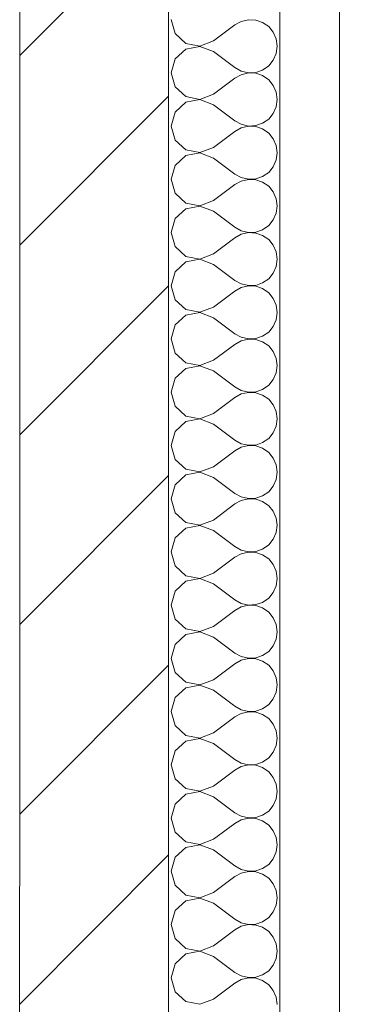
# Model space of a CAD drawing. Header units: millimetres. Extents: x -467606 to 1964440, y -17510 to 201584.
# Tile 130 of 205: x -404626 to -404176, y 5721 to 7043. Entities that reach past the tile are written whole.
import ezdxf

# ---------------------------------------------------------------- set-up
doc = ezdxf.new("R2010")
doc.units = ezdxf.units.MM
doc.header["$MEASUREMENT"] = 0
doc.set_wipeout_variables(frame=1)
doc.linetypes.add('Wipeout_Contour', pattern=[1000, 0, -1000])
doc.layers.add('АР-Стены_внешние_.АР', color=7, linetype='Continuous')
for name, color, linetype, lineweight in [('АР-Стены_внешние_.АР_Ном._пера__1', 7, 'Continuous', 0), ('АР-Стены_внешние_.АР_Ном._пера__120', 7, 'Continuous', 0), ('АР-Стены_внешние_.АР_Ном._пера__21', 7, 'Continuous', 5)]:
    doc.layers.add(name, color=color, linetype=linetype, lineweight=lineweight)

# ---------------------------------------------------------------- blocks, each defined once
blk = doc.blocks.new('*X41')
at = {"layer": 'АР-Стены_внешние_.АР_Ном._пера__120', "color": 7, "linetype": 'Continuous', "lineweight": 0}
for p, q in [((-404422.9, 7042.9), (-404417.5, 7024.1)), ((-404318.9, 7042.7), (-404328.5, 7040.5)), ((-404309.1, 7042.2), (-404318.9, 7042.7)), ((-404365.7, 7014.3), (-404337.2, 7035.7)), ((-404328.5, 7040.5), (-404337.2, 7035.7)), ((-404299.8, 7039.1), (-404309.1, 7042.2)), ((-404291.6, 7033.5), (-404299.8, 7039.1)), ((-404285.4, 7025.9), (-404291.6, 7033.5)), ((-404417.5, 7024.1), (-404403.1, 7010.9)), ((-404281.4, 7016.9), (-404285.4, 7025.9)), ((-404280, 7007.1), (-404281.4, 7016.9)), ((-404403.1, 7003.4), (-404417.5, 6990.2)), ((-404403.1, 7010.9), (-404384, 7007.3)), ((-404384, 7007), (-404403.1, 7003.4)), ((-404384, 7007.3), (-404365.7, 7014.3)), ((-404365.7, 7000), (-404384, 7007)), ((-404281.4, 6997.4), (-404280, 7007.1)), ((-404417.5, 6990.2), (-404422.9, 6971.4)), ((-404365.7, 7000), (-404337.2, 6978.6)), ((-404285.4, 6988.4), (-404281.4, 6997.4)), ((-404337.2, 6978.6), (-404328.5, 6973.8)), ((-404299.8, 6975.2), (-404291.6, 6980.8)), ((-404291.6, 6980.8), (-404285.4, 6988.4)), ((-404422.9, 6971.4), (-404417.5, 6952.6)), ((-404365.7, 6942.9), (-404337.2, 6964.3)), ((-404328.5, 6969), (-404337.2, 6964.3)), ((-404328.5, 6973.8), (-404318.9, 6971.6)), ((-404318.9, 6971.3), (-404328.5, 6969)), ((-404318.9, 6971.6), (-404309.1, 6972)), ((-404309.1, 6970.8), (-404318.9, 6971.3)), ((-404309.1, 6972), (-404299.8, 6975.2)), ((-404299.8, 6967.7), (-404309.1, 6970.8)), ((-404291.6, 6962.1), (-404299.8, 6967.7)), ((-404417.5, 6952.6), (-404403.1, 6939.5)), ((-404285.4, 6954.5), (-404291.6, 6962.1)), ((-404281.4, 6945.5), (-404285.4, 6954.5)), ((-404403.1, 6939.5), (-404384, 6935.9)), ((-404384, 6935.9), (-404365.7, 6942.9)), ((-404280, 6935.7), (-404281.4, 6945.5)), ((-404403.1, 6931.9), (-404417.5, 6918.8)), ((-404384, 6935.6), (-404403.1, 6931.9)), ((-404365.7, 6928.6), (-404384, 6935.6)), ((-404365.7, 6928.6), (-404337.2, 6907.1)), ((-404285.4, 6916.9), (-404281.4, 6925.9)), ((-404281.4, 6925.9), (-404280, 6935.7)), ((-404417.5, 6918.8), (-404422.9, 6900)), ((-404291.6, 6909.3), (-404285.4, 6916.9)), ((-404422.9, 6900), (-404417.5, 6881.2)), ((-404337.2, 6907.1), (-404328.5, 6902.4)), ((-404328.5, 6897.6), (-404337.2, 6892.9)), ((-404328.5, 6902.4), (-404318.9, 6900.1)), ((-404318.9, 6899.9), (-404328.5, 6897.6)), ((-404318.9, 6900.1), (-404309.1, 6900.6)), ((-404309.1, 6899.4), (-404318.9, 6899.9)), ((-404309.1, 6900.6), (-404299.8, 6903.8)), ((-404299.8, 6896.2), (-404309.1, 6899.4)), ((-404299.8, 6903.8), (-404291.6, 6909.3)), ((-404365.7, 6871.4), (-404337.2, 6892.9)), ((-404291.6, 6890.6), (-404299.8, 6896.2)), ((-404285.4, 6883.1), (-404291.6, 6890.6)), ((-404417.5, 6881.2), (-404403.1, 6868.1)), ((-404384, 6864.4), (-404365.7, 6871.4)), ((-404281.4, 6874), (-404285.4, 6883.1)), ((-404280, 6864.3), (-404281.4, 6874)), ((-404403.1, 6860.5), (-404417.5, 6847.3)), ((-404403.1, 6868.1), (-404384, 6864.4)), ((-404384, 6864.1), (-404403.1, 6860.5)), ((-404365.7, 6857.1), (-404384, 6864.1)), ((-404281.4, 6854.5), (-404280, 6864.3)), ((-404417.5, 6847.3), (-404422.9, 6828.6)), ((-404365.7, 6857.1), (-404337.2, 6835.7)), ((-404291.6, 6837.9), (-404285.4, 6845.5)), ((-404285.4, 6845.5), (-404281.4, 6854.5)), ((-404337.2, 6835.7), (-404328.5, 6830.9)), ((-404309.1, 6829.2), (-404299.8, 6832.3)), ((-404299.8, 6832.3), (-404291.6, 6837.9)), ((-404422.9, 6828.6), (-404417.5, 6809.8)), ((-404365.7, 6800), (-404337.2, 6821.4)), ((-404328.5, 6826.2), (-404337.2, 6821.4)), ((-404328.5, 6830.9), (-404318.9, 6828.7)), ((-404318.9, 6828.4), (-404328.5, 6826.2)), ((-404318.9, 6828.7), (-404309.1, 6829.2)), ((-404309.1, 6827.9), (-404318.9, 6828.4)), ((-404299.8, 6824.8), (-404309.1, 6827.9)), ((-404291.6, 6819.2), (-404299.8, 6824.8)), ((-404285.4, 6811.6), (-404291.6, 6819.2)), ((-404417.5, 6809.8), (-404403.1, 6796.6)), ((-404281.4, 6802.6), (-404285.4, 6811.6)), ((-404403.1, 6796.6), (-404384, 6793)), ((-404384, 6792.7), (-404403.1, 6789.1)), ((-404384, 6793), (-404365.7, 6800)), ((-404365.7, 6785.7), (-404384, 6792.7)), ((-404280, 6792.9), (-404281.4, 6802.6)), ((-404281.4, 6783.1), (-404280, 6792.9)), ((-404403.1, 6789.1), (-404417.5, 6775.9)), ((-404365.7, 6785.7), (-404337.2, 6764.3)), ((-404285.4, 6774.1), (-404281.4, 6783.1)), ((-404417.5, 6775.9), (-404422.9, 6757.1)), ((-404299.8, 6760.9), (-404291.6, 6766.5)), ((-404291.6, 6766.5), (-404285.4, 6774.1)), ((-404422.9, 6757.1), (-404417.5, 6738.4)), ((-404337.2, 6764.3), (-404328.5, 6759.5)), ((-404328.5, 6754.8), (-404337.2, 6750)), ((-404328.5, 6759.5), (-404318.9, 6757.3)), ((-404318.9, 6757), (-404328.5, 6754.8)), ((-404318.9, 6757.3), (-404309.1, 6757.8)), ((-404309.1, 6756.5), (-404318.9, 6757)), ((-404309.1, 6757.8), (-404299.8, 6760.9)), ((-404299.8, 6753.4), (-404309.1, 6756.5)), ((-404291.6, 6747.8), (-404299.8, 6753.4)), ((-404365.7, 6728.6), (-404337.2, 6750)), ((-404285.4, 6740.2), (-404291.6, 6747.8)), ((-404281.4, 6731.2), (-404285.4, 6740.2)), ((-404417.5, 6738.4), (-404403.1, 6725.2)), ((-404384, 6721.6), (-404365.7, 6728.6)), ((-404280, 6721.4), (-404281.4, 6731.2)), ((-404403.1, 6717.7), (-404417.5, 6704.5)), ((-404403.1, 6725.2), (-404384, 6721.6)), ((-404384, 6721.3), (-404403.1, 6717.7)), ((-404365.7, 6714.3), (-404384, 6721.3)), ((-404365.7, 6714.3), (-404337.2, 6692.9)), ((-404281.4, 6711.7), (-404280, 6721.4)), ((-404417.5, 6704.5), (-404422.9, 6685.7)), ((-404291.6, 6695.1), (-404285.4, 6702.6)), ((-404285.4, 6702.6), (-404281.4, 6711.7)), ((-404422.9, 6685.7), (-404417.5, 6666.9)), ((-404337.2, 6692.9), (-404328.5, 6688.1)), ((-404328.5, 6688.1), (-404318.9, 6685.9)), ((-404318.9, 6685.9), (-404309.1, 6686.3)), ((-404309.1, 6686.3), (-404299.8, 6689.5)), ((-404299.8, 6689.5), (-404291.6, 6695.1)), ((-404365.7, 6657.1), (-404337.2, 6678.6)), ((-404328.5, 6683.3), (-404337.2, 6678.6)), ((-404318.9, 6685.6), (-404328.5, 6683.3)), ((-404309.1, 6685.1), (-404318.9, 6685.6)), ((-404299.8, 6681.9), (-404309.1, 6685.1)), ((-404291.6, 6676.4), (-404299.8, 6681.9)), ((-404285.4, 6668.8), (-404291.6, 6676.4)), ((-404417.5, 6666.9), (-404403.1, 6653.8)), ((-404281.4, 6659.8), (-404285.4, 6668.8)), ((-404280, 6650), (-404281.4, 6659.8)), ((-404403.1, 6646.2), (-404417.5, 6633.1)), ((-404403.1, 6653.8), (-404384, 6650.1)), ((-404384, 6649.9), (-404403.1, 6646.2)), ((-404384, 6650.1), (-404365.7, 6657.1)), ((-404365.7, 6642.9), (-404384, 6649.9)), ((-404281.4, 6640.2), (-404280, 6650)), ((-404417.5, 6633.1), (-404422.9, 6614.3)), ((-404365.7, 6642.9), (-404337.2, 6621.4)), ((-404285.4, 6631.2), (-404281.4, 6640.2)), ((-404337.2, 6621.4), (-404328.5, 6616.7)), ((-404299.8, 6618.1), (-404291.6, 6623.6)), ((-404291.6, 6623.6), (-404285.4, 6631.2)), ((-404422.9, 6614.3), (-404417.5, 6595.5)), ((-404365.7, 6585.7), (-404337.2, 6607.1)), ((-404328.5, 6611.9), (-404337.2, 6607.1)), ((-404328.5, 6616.7), (-404318.9, 6614.4)), ((-404318.9, 6614.1), (-404328.5, 6611.9)), ((-404318.9, 6614.4), (-404309.1, 6614.9)), ((-404309.1, 6613.7), (-404318.9, 6614.1)), ((-404309.1, 6614.9), (-404299.8, 6618.1)), ((-404299.8, 6610.5), (-404309.1, 6613.7)), ((-404291.6, 6604.9), (-404299.8, 6610.5)), ((-404417.5, 6595.5), (-404403.1, 6582.3)), ((-404285.4, 6597.3), (-404291.6, 6604.9)), ((-404281.4, 6588.3), (-404285.4, 6597.3)), ((-404403.1, 6582.3), (-404384, 6578.7)), ((-404384, 6578.7), (-404365.7, 6585.7)), ((-404280, 6578.6), (-404281.4, 6588.3)), ((-404403.1, 6574.8), (-404417.5, 6561.6)), ((-404384, 6578.4), (-404403.1, 6574.8)), ((-404365.7, 6571.4), (-404384, 6578.4)), ((-404365.7, 6571.4), (-404337.2, 6550)), ((-404285.4, 6559.8), (-404281.4, 6568.8)), ((-404281.4, 6568.8), (-404280, 6578.6)), ((-404417.5, 6561.6), (-404422.9, 6542.9)), ((-404291.6, 6552.2), (-404285.4, 6559.8)), ((-404422.9, 6542.9), (-404417.5, 6524.1)), ((-404337.2, 6550), (-404328.5, 6545.2)), ((-404328.5, 6540.5), (-404337.2, 6535.7)), ((-404328.5, 6545.2), (-404318.9, 6543)), ((-404318.9, 6542.7), (-404328.5, 6540.5)), ((-404318.9, 6543), (-404309.1, 6543.5)), ((-404309.1, 6542.2), (-404318.9, 6542.7)), ((-404309.1, 6543.5), (-404299.8, 6546.6)), ((-404299.8, 6539.1), (-404309.1, 6542.2)), ((-404299.8, 6546.6), (-404291.6, 6552.2)), ((-404365.7, 6514.3), (-404337.2, 6535.7)), ((-404291.6, 6533.5), (-404299.8, 6539.1)), ((-404285.4, 6525.9), (-404291.6, 6533.5)), ((-404417.5, 6524.1), (-404403.1, 6510.9)), ((-404384, 6507.3), (-404365.7, 6514.3)), ((-404281.4, 6516.9), (-404285.4, 6525.9)), ((-404280, 6507.1), (-404281.4, 6516.9)), ((-404403.1, 6503.4), (-404417.5, 6490.2)), ((-404403.1, 6510.9), (-404384, 6507.3)), ((-404384, 6507), (-404403.1, 6503.4)), ((-404365.7, 6500), (-404384, 6507)), ((-404281.4, 6497.4), (-404280, 6507.1)), ((-404417.5, 6490.2), (-404422.9, 6471.4)), ((-404365.7, 6500), (-404337.2, 6478.6)), ((-404291.6, 6480.8), (-404285.4, 6488.4)), ((-404285.4, 6488.4), (-404281.4, 6497.4)), ((-404337.2, 6478.6), (-404328.5, 6473.8)), ((-404309.1, 6472), (-404299.8, 6475.2)), ((-404299.8, 6475.2), (-404291.6, 6480.8)), ((-404422.9, 6471.4), (-404417.5, 6452.6)), ((-404365.7, 6442.9), (-404337.2, 6464.3)), ((-404328.5, 6469), (-404337.2, 6464.3)), ((-404328.5, 6473.8), (-404318.9, 6471.6)), ((-404318.9, 6471.3), (-404328.5, 6469)), ((-404318.9, 6471.6), (-404309.1, 6472)), ((-404309.1, 6470.8), (-404318.9, 6471.3)), ((-404299.8, 6467.7), (-404309.1, 6470.8)), ((-404291.6, 6462.1), (-404299.8, 6467.7)), ((-404285.4, 6454.5), (-404291.6, 6462.1)), ((-404417.5, 6452.6), (-404403.1, 6439.5)), ((-404281.4, 6445.5), (-404285.4, 6454.5)), ((-404403.1, 6439.5), (-404384, 6435.9)), ((-404384, 6435.6), (-404403.1, 6431.9)), ((-404384, 6435.9), (-404365.7, 6442.9)), ((-404365.7, 6428.6), (-404384, 6435.6)), ((-404280, 6435.7), (-404281.4, 6445.5)), ((-404281.4, 6425.9), (-404280, 6435.7)), ((-404403.1, 6431.9), (-404417.5, 6418.8)), ((-404365.7, 6428.6), (-404337.2, 6407.1)), ((-404285.4, 6416.9), (-404281.4, 6425.9)), ((-404417.5, 6418.8), (-404422.9, 6400)), ((-404299.8, 6403.8), (-404291.6, 6409.3)), ((-404291.6, 6409.3), (-404285.4, 6416.9)), ((-404422.9, 6400), (-404417.5, 6381.2)), ((-404337.2, 6407.1), (-404328.5, 6402.4)), ((-404328.5, 6397.6), (-404337.2, 6392.9)), ((-404328.5, 6402.4), (-404318.9, 6400.1)), ((-404318.9, 6399.9), (-404328.5, 6397.6)), ((-404318.9, 6400.1), (-404309.1, 6400.6)), ((-404309.1, 6399.4), (-404318.9, 6399.9)), ((-404309.1, 6400.6), (-404299.8, 6403.8)), ((-404299.8, 6396.2), (-404309.1, 6399.4)), ((-404291.6, 6390.6), (-404299.8, 6396.2)), ((-404365.7, 6371.4), (-404337.2, 6392.9)), ((-404285.4, 6383.1), (-404291.6, 6390.6)), ((-404281.4, 6374), (-404285.4, 6383.1)), ((-404417.5, 6381.2), (-404403.1, 6368.1)), ((-404384, 6364.4), (-404365.7, 6371.4)), ((-404280, 6364.3), (-404281.4, 6374)), ((-404403.1, 6360.5), (-404417.5, 6347.3)), ((-404403.1, 6368.1), (-404384, 6364.4)), ((-404384, 6364.1), (-404403.1, 6360.5)), ((-404365.7, 6357.1), (-404384, 6364.1)), ((-404365.7, 6357.1), (-404337.2, 6335.7)), ((-404281.4, 6354.5), (-404280, 6364.3)), ((-404417.5, 6347.3), (-404422.9, 6328.6)), ((-404291.6, 6337.9), (-404285.4, 6345.5)), ((-404285.4, 6345.5), (-404281.4, 6354.5)), ((-404337.2, 6335.7), (-404328.5, 6330.9)), ((-404328.5, 6330.9), (-404318.9, 6328.7)), ((-404318.9, 6328.7), (-404309.1, 6329.2)), ((-404309.1, 6329.2), (-404299.8, 6332.3)), ((-404299.8, 6332.3), (-404291.6, 6337.9)), ((-404422.9, 6328.6), (-404417.5, 6309.8)), ((-404365.7, 6300), (-404337.2, 6321.4)), ((-404328.5, 6326.2), (-404337.2, 6321.4)), ((-404318.9, 6328.4), (-404328.5, 6326.2)), ((-404309.1, 6327.9), (-404318.9, 6328.4)), ((-404299.8, 6324.8), (-404309.1, 6327.9)), ((-404291.6, 6319.2), (-404299.8, 6324.8)), ((-404285.4, 6311.6), (-404291.6, 6319.2)), ((-404417.5, 6309.8), (-404403.1, 6296.6)), ((-404281.4, 6302.6), (-404285.4, 6311.6)), ((-404280, 6292.9), (-404281.4, 6302.6)), ((-404403.1, 6296.6), (-404384, 6293)), ((-404384, 6292.7), (-404403.1, 6289.1)), ((-404384, 6293), (-404365.7, 6300)), ((-404365.7, 6285.7), (-404384, 6292.7)), ((-404281.4, 6283.1), (-404280, 6292.9)), ((-404403.1, 6289.1), (-404417.5, 6275.9)), ((-404365.7, 6285.7), (-404337.2, 6264.3)), ((-404285.4, 6274.1), (-404281.4, 6283.1)), ((-404417.5, 6275.9), (-404422.9, 6257.1)), ((-404337.2, 6264.3), (-404328.5, 6259.5)), ((-404299.8, 6260.9), (-404291.6, 6266.5)), ((-404291.6, 6266.5), (-404285.4, 6274.1)), ((-404422.9, 6257.1), (-404417.5, 6238.4)), ((-404365.7, 6228.6), (-404337.2, 6250)), ((-404328.5, 6254.8), (-404337.2, 6250)), ((-404328.5, 6259.5), (-404318.9, 6257.3)), ((-404318.9, 6257), (-404328.5, 6254.8)), ((-404318.9, 6257.3), (-404309.1, 6257.8)), ((-404309.1, 6256.5), (-404318.9, 6257)), ((-404309.1, 6257.8), (-404299.8, 6260.9)), ((-404299.8, 6253.4), (-404309.1, 6256.5)), ((-404291.6, 6247.8), (-404299.8, 6253.4)), ((-404417.5, 6238.4), (-404403.1, 6225.2)), ((-404285.4, 6240.2), (-404291.6, 6247.8)), ((-404281.4, 6231.2), (-404285.4, 6240.2)), ((-404403.1, 6225.2), (-404384, 6221.6)), ((-404384, 6221.6), (-404365.7, 6228.6)), ((-404280, 6221.4), (-404281.4, 6231.2)), ((-404403.1, 6217.7), (-404417.5, 6204.5)), ((-404384, 6221.3), (-404403.1, 6217.7)), ((-404365.7, 6214.3), (-404384, 6221.3)), ((-404365.7, 6214.3), (-404337.2, 6192.9)), ((-404285.4, 6202.6), (-404281.4, 6211.7)), ((-404281.4, 6211.7), (-404280, 6221.4)), ((-404417.5, 6204.5), (-404422.9, 6185.7)), ((-404291.6, 6195.1), (-404285.4, 6202.6)), ((-404422.9, 6185.7), (-404417.5, 6166.9)), ((-404337.2, 6192.9), (-404328.5, 6188.1)), ((-404328.5, 6188.1), (-404318.9, 6185.9)), ((-404318.9, 6185.6), (-404328.5, 6183.3)), ((-404318.9, 6185.9), (-404309.1, 6186.3)), ((-404309.1, 6185.1), (-404318.9, 6185.6)), ((-404309.1, 6186.3), (-404299.8, 6189.5)), ((-404299.8, 6181.9), (-404309.1, 6185.1)), ((-404299.8, 6189.5), (-404291.6, 6195.1)), ((-404365.7, 6157.1), (-404337.2, 6178.6)), ((-404328.5, 6183.3), (-404337.2, 6178.6)), ((-404291.6, 6176.4), (-404299.8, 6181.9)), ((-404285.4, 6168.8), (-404291.6, 6176.4)), ((-404417.5, 6166.9), (-404403.1, 6153.8)), ((-404281.4, 6159.8), (-404285.4, 6168.8)), ((-404280, 6150), (-404281.4, 6159.8)), ((-404403.1, 6146.2), (-404417.5, 6133.1)), ((-404403.1, 6153.8), (-404384, 6150.1)), ((-404384, 6149.9), (-404403.1, 6146.2)), ((-404384, 6150.1), (-404365.7, 6157.1)), ((-404365.7, 6142.9), (-404384, 6149.9)), ((-404281.4, 6140.2), (-404280, 6150)), ((-404417.5, 6133.1), (-404422.9, 6114.3)), ((-404365.7, 6142.9), (-404337.2, 6121.4)), ((-404291.6, 6123.6), (-404285.4, 6131.2)), ((-404285.4, 6131.2), (-404281.4, 6140.2)), ((-404337.2, 6121.4), (-404328.5, 6116.7)), ((-404309.1, 6114.9), (-404299.8, 6118.1)), ((-404299.8, 6118.1), (-404291.6, 6123.6)), ((-404422.9, 6114.3), (-404417.5, 6095.5)), ((-404365.7, 6085.7), (-404337.2, 6107.1)), ((-404328.5, 6111.9), (-404337.2, 6107.1)), ((-404328.5, 6116.7), (-404318.9, 6114.4)), ((-404318.9, 6114.1), (-404328.5, 6111.9)), ((-404318.9, 6114.4), (-404309.1, 6114.9)), ((-404309.1, 6113.7), (-404318.9, 6114.1)), ((-404299.8, 6110.5), (-404309.1, 6113.7)), ((-404291.6, 6104.9), (-404299.8, 6110.5)), ((-404285.4, 6097.3), (-404291.6, 6104.9)), ((-404417.5, 6095.5), (-404403.1, 6082.3)), ((-404281.4, 6088.3), (-404285.4, 6097.3)), ((-404403.1, 6082.3), (-404384, 6078.7)), ((-404384, 6078.4), (-404403.1, 6074.8)), ((-404384, 6078.7), (-404365.7, 6085.7)), ((-404365.7, 6071.4), (-404384, 6078.4)), ((-404280, 6078.6), (-404281.4, 6088.3)), ((-404281.4, 6068.8), (-404280, 6078.6)), ((-404403.1, 6074.8), (-404417.5, 6061.6)), ((-404365.7, 6071.4), (-404337.2, 6050)), ((-404285.4, 6059.8), (-404281.4, 6068.8)), ((-404417.5, 6061.6), (-404422.9, 6042.9)), ((-404299.8, 6046.6), (-404291.6, 6052.2)), ((-404291.6, 6052.2), (-404285.4, 6059.8)), ((-404422.9, 6042.9), (-404417.5, 6024.1)), ((-404337.2, 6050), (-404328.5, 6045.2)), ((-404328.5, 6040.5), (-404337.2, 6035.7)), ((-404328.5, 6045.2), (-404318.9, 6043)), ((-404318.9, 6042.7), (-404328.5, 6040.5)), ((-404318.9, 6043), (-404309.1, 6043.5)), ((-404309.1, 6042.2), (-404318.9, 6042.7)), ((-404309.1, 6043.5), (-404299.8, 6046.6)), ((-404299.8, 6039.1), (-404309.1, 6042.2)), ((-404291.6, 6033.5), (-404299.8, 6039.1)), ((-404365.7, 6014.3), (-404337.2, 6035.7)), ((-404285.4, 6025.9), (-404291.6, 6033.5)), ((-404281.4, 6016.9), (-404285.4, 6025.9)), ((-404417.5, 6024.1), (-404403.1, 6010.9)), ((-404384, 6007.3), (-404365.7, 6014.3)), ((-404280, 6007.1), (-404281.4, 6016.9)), ((-404403.1, 6003.4), (-404417.5, 5990.2)), ((-404403.1, 6010.9), (-404384, 6007.3)), ((-404384, 6007), (-404403.1, 6003.4)), ((-404365.7, 6000), (-404384, 6007)), ((-404365.7, 6000), (-404337.2, 5978.6)), ((-404281.4, 5997.4), (-404280, 6007.1)), ((-404417.5, 5990.2), (-404422.9, 5971.4)), ((-404291.6, 5980.8), (-404285.4, 5988.4)), ((-404285.4, 5988.4), (-404281.4, 5997.4)), ((-404337.2, 5978.6), (-404328.5, 5973.8)), ((-404328.5, 5973.8), (-404318.9, 5971.6)), ((-404309.1, 5972), (-404299.8, 5975.2)), ((-404299.8, 5975.2), (-404291.6, 5980.8)), ((-404422.9, 5971.4), (-404417.5, 5952.6)), ((-404365.7, 5942.9), (-404337.2, 5964.3)), ((-404328.5, 5969), (-404337.2, 5964.3)), ((-404318.9, 5971.3), (-404328.5, 5969)), ((-404318.9, 5971.6), (-404309.1, 5972)), ((-404309.1, 5970.8), (-404318.9, 5971.3)), ((-404299.8, 5967.7), (-404309.1, 5970.8)), ((-404291.6, 5962.1), (-404299.8, 5967.7)), ((-404285.4, 5954.5), (-404291.6, 5962.1)), ((-404417.5, 5952.6), (-404403.1, 5939.5)), ((-404281.4, 5945.5), (-404285.4, 5954.5)), ((-404403.1, 5939.5), (-404384, 5935.9)), ((-404384, 5935.6), (-404403.1, 5931.9)), ((-404384, 5935.9), (-404365.7, 5942.9)), ((-404365.7, 5928.6), (-404384, 5935.6)), ((-404280, 5935.7), (-404281.4, 5945.5)), ((-404281.4, 5925.9), (-404280, 5935.7)), ((-404403.1, 5931.9), (-404417.5, 5918.8)), ((-404365.7, 5928.6), (-404337.2, 5907.1)), ((-404285.4, 5916.9), (-404281.4, 5925.9)), ((-404417.5, 5918.8), (-404422.9, 5900)), ((-404337.2, 5907.1), (-404328.5, 5902.4)), ((-404299.8, 5903.8), (-404291.6, 5909.3)), ((-404291.6, 5909.3), (-404285.4, 5916.9)), ((-404422.9, 5900), (-404417.5, 5881.2)), ((-404328.5, 5897.6), (-404337.2, 5892.9)), ((-404328.5, 5902.4), (-404318.9, 5900.1)), ((-404318.9, 5899.9), (-404328.5, 5897.6)), ((-404318.9, 5900.1), (-404309.1, 5900.6)), ((-404309.1, 5899.4), (-404318.9, 5899.9)), ((-404309.1, 5900.6), (-404299.8, 5903.8)), ((-404299.8, 5896.2), (-404309.1, 5899.4)), ((-404291.6, 5890.6), (-404299.8, 5896.2)), ((-404417.5, 5881.2), (-404403.1, 5868.1)), ((-404365.7, 5871.4), (-404337.2, 5892.9)), ((-404285.4, 5883.1), (-404291.6, 5890.6)), ((-404281.4, 5874), (-404285.4, 5883.1)), ((-404403.1, 5868.1), (-404384, 5864.4)), ((-404384, 5864.4), (-404365.7, 5871.4)), ((-404280, 5864.3), (-404281.4, 5874)), ((-404403.1, 5860.5), (-404417.5, 5847.3)), ((-404384, 5864.1), (-404403.1, 5860.5)), ((-404365.7, 5857.1), (-404384, 5864.1)), ((-404365.7, 5857.1), (-404337.2, 5835.7)), ((-404285.4, 5845.5), (-404281.4, 5854.5)), ((-404281.4, 5854.5), (-404280, 5864.3)), ((-404417.5, 5847.3), (-404422.9, 5828.6)), ((-404291.6, 5837.9), (-404285.4, 5845.5)), ((-404422.9, 5828.6), (-404417.5, 5809.8)), ((-404337.2, 5835.7), (-404328.5, 5830.9)), ((-404328.5, 5830.9), (-404318.9, 5828.7)), ((-404318.9, 5828.4), (-404328.5, 5826.2)), ((-404318.9, 5828.7), (-404309.1, 5829.2)), ((-404309.1, 5827.9), (-404318.9, 5828.4)), ((-404309.1, 5829.2), (-404299.8, 5832.3)), ((-404299.8, 5824.8), (-404309.1, 5827.9)), ((-404299.8, 5832.3), (-404291.6, 5837.9)), ((-404365.7, 5800), (-404337.2, 5821.4)), ((-404328.5, 5826.2), (-404337.2, 5821.4)), ((-404291.6, 5819.2), (-404299.8, 5824.8)), ((-404285.4, 5811.6), (-404291.6, 5819.2)), ((-404417.5, 5809.8), (-404403.1, 5796.6)), ((-404281.4, 5802.6), (-404285.4, 5811.6)), ((-404280, 5792.9), (-404281.4, 5802.6)), ((-404403.1, 5789.1), (-404417.5, 5775.9)), ((-404403.1, 5796.6), (-404384, 5793)), ((-404384, 5792.7), (-404403.1, 5789.1)), ((-404384, 5793), (-404365.7, 5800)), ((-404365.7, 5785.7), (-404384, 5792.7)), ((-404281.4, 5783.1), (-404280, 5792.9)), ((-404417.5, 5775.9), (-404422.9, 5757.1)), ((-404365.7, 5785.7), (-404337.2, 5764.3)), ((-404291.6, 5766.5), (-404285.4, 5774.1)), ((-404285.4, 5774.1), (-404281.4, 5783.1)), ((-404337.2, 5764.3), (-404328.5, 5759.5)), ((-404309.1, 5757.8), (-404299.8, 5760.9)), ((-404299.8, 5760.9), (-404291.6, 5766.5)), ((-404422.9, 5757.1), (-404417.5, 5738.4)), ((-404365.7, 5728.6), (-404337.2, 5750)), ((-404328.5, 5754.8), (-404337.2, 5750)), ((-404328.5, 5759.5), (-404318.9, 5757.3)), ((-404318.9, 5757), (-404328.5, 5754.8)), ((-404318.9, 5757.3), (-404309.1, 5757.8)), ((-404309.1, 5756.5), (-404318.9, 5757)), ((-404299.8, 5753.4), (-404309.1, 5756.5)), ((-404291.6, 5747.8), (-404299.8, 5753.4)), ((-404285.4, 5740.2), (-404291.6, 5747.8)), ((-404417.5, 5738.4), (-404403.1, 5725.2)), ((-404281.4, 5731.2), (-404285.4, 5740.2)), ((-404403.1, 5725.2), (-404384, 5721.6)), ((-404384, 5721.6), (-404365.7, 5728.6)), ((-404280, 5721.4), (-404281.4, 5731.2))]:
    blk.add_line(p, q, dxfattribs=at)
blk = doc.blocks.new('Штриховка_20_3', base_point=(0, 0))
at = {"color": 254, "linetype": 'Wipeout_Contour', "lineweight": 0, "ltscale": 1617629.662037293}
blk.add_wipeout([(-404276.5, 8960), (-404426.5, 8960), (-404426.5, 3200.1), (-404276.5, 3200.1)], dxfattribs=at).dxf.layer = 'АР-Стены_внешние_.АР'
at = {"layer": 'АР-Стены_внешние_.АР_Ном._пера__120', "color": 7, "linetype": 'Continuous', "lineweight": 0}
blk.add_blockref('*X41', (0, 0), dxfattribs=at)

msp = doc.modelspace()

# ---------------------------------------------------------------- hatches: boundary and pattern name
at = {"layer": 'АР-Стены_внешние_.АР_Ном._пера__1', "linetype": 'Continuous', "lineweight": 0}
h = msp.add_hatch(dxfattribs=at)
h.set_pattern_fill('БЛОКИ_БЕТОННЫЕ_ЭФФЕКТИВН_72', style=0, pattern_type=2)
h.set_pattern_definition([(45, (0, 0), (-127.27922, 127.27922), [])])
h.paths.add_polyline_path([(-404426.379, 3400.072), (-404626.379, 3400.072), (-404626.266, 8359.994), (-404426.266, 8359.994)])

# ---------------------------------------------------------------- linework, layer by layer
at = {"layer": 'АР-Стены_внешние_.АР_Ном._пера__1', "color": 7, "linetype": 'Continuous', "lineweight": 0, "flags": 128}
msp.add_lwpolyline([(-404426.379, 3400.072), (-404626.379, 3400.072), (-404626.266, 8359.994), (-404426.266, 8359.994)], close=True, dxfattribs=at)

# ---------------------------------------------------------------- wipeouts: each hides what was drawn before it
at = {"color": 254, "linetype": 'Wipeout_Contour', "lineweight": 0, "ltscale": 1616954.561473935}
msp.add_wipeout([(-404176.454, 8959.994), (-404176.454, 2025), (-404196.454, 2025), (-404196.454, 8959.994)], dxfattribs=at).dxf.layer = 'АР-Стены_внешние_.АР'

# ---------------------------------------------------------------- next in the draw order: linework, layer by layer
at = {"layer": 'АР-Стены_внешние_.АР_Ном._пера__120', "color": 7, "linetype": 'Continuous', "lineweight": 0}
msp.add_line((-404196.456, 8959.994), (-404196.456, 2025), dxfattribs=at)

# ---------------------------------------------------------------- next in the draw order: block references
msp.add_blockref('Штриховка_20_3', (0, 0), dxfattribs=at)

# ---------------------------------------------------------------- next in the draw order: linework, layer by layer
msp.add_line((-404276.456, 8959.994), (-404276.455, 2025), dxfattribs=at)
at = {"layer": 'АР-Стены_внешние_.АР_Ном._пера__21', "color": 7, "linetype": 'Continuous', "lineweight": 5}
msp.add_line((-404426.456, 8959.994), (-404426.454, 49.994), dxfattribs=at)

doc.saveas('drawing.dxf')
